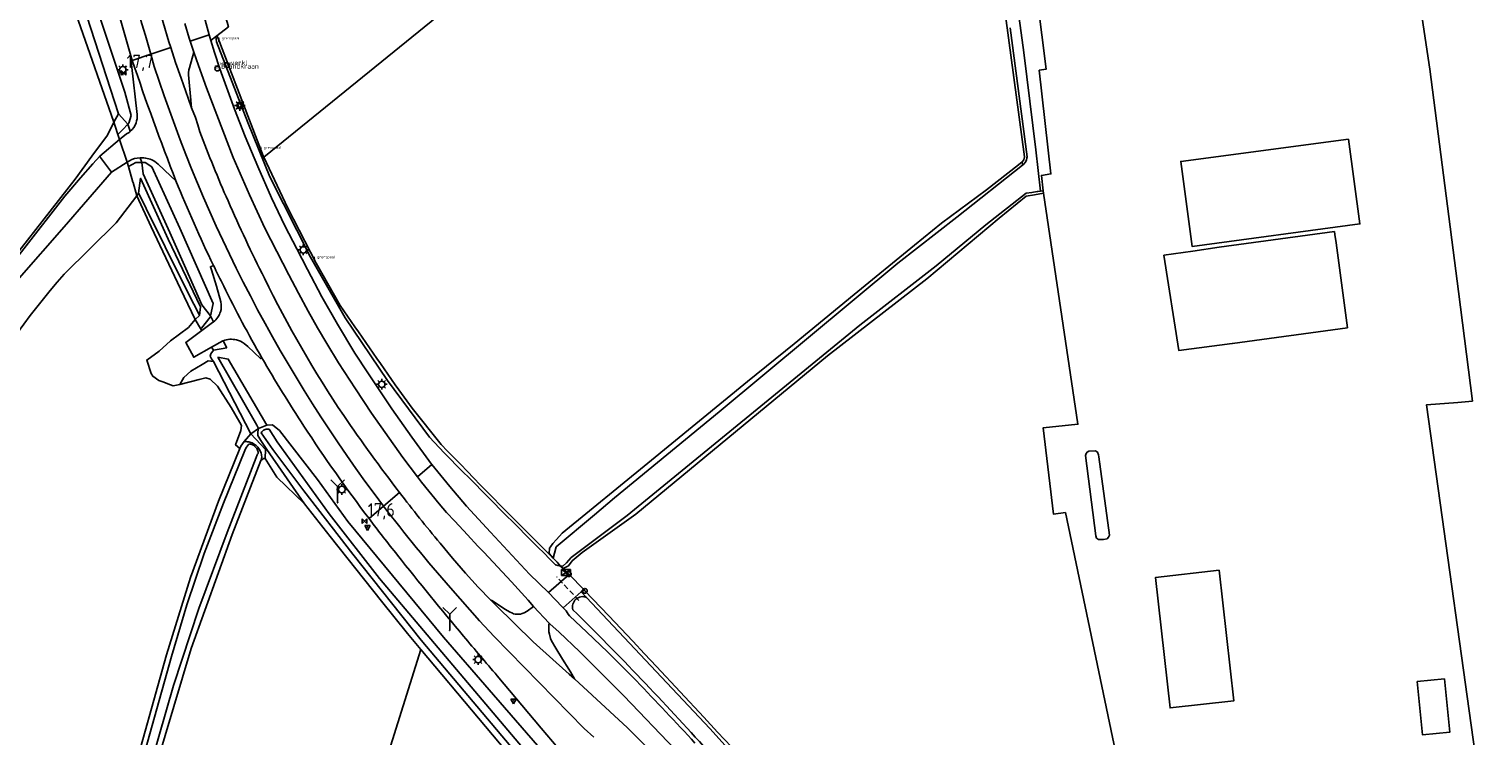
# Model space of a CAD drawing. Header units: metres. Extents: x 121613 to 124518, y 449573 to 453879.
# Tile 23 of 71: x 123467 to 123739, y 451074 to 451207. Entities that reach past the tile are written whole.
import ezdxf

# ---------------------------------------------------------------- set-up
doc = ezdxf.new("R2010")
doc.units = ezdxf.units.M
doc.header["$LTSCALE"] = 4
doc.linetypes.add('STIPPELFIJN', pattern=[0.375, 0.25, -0.125])
doc.layers.get('0').update_dxf_attribs({"linetype": 'CONTINUOUS'})
for name, color, linetype in [('G_BTD', 3, 'CONTINUOUS'), ('G_OTD', 32, 'CONTINUOUS'), ('G_OWG', 6, 'CONTINUOUS'), ('G_OWT', 6, 'CONTINUOUS'), ('G_WGD', 7, 'CONTINUOUS'), ('G_WTD', 5, 'CONTINUOUS'), ('LKWDUP', 5, 'CONTINUOUS'), ('PPALHM', 10, 'CONTINUOUS')]:
    doc.layers.add(name, color=color, linetype=linetype)
for name, color, linetype, true_color in [('PBRD', 7, 'CONTINUOUS', 0xbd2877), ('PKST', 7, 'CONTINUOUS', 0xbd2877), ('PPAL', 7, 'CONTINUOUS', 0xbd2877), ('PPUT', 7, 'CONTINUOUS', 0xbd2877)]:
    doc.layers.add(name, color=color, linetype=linetype, true_color=true_color)
doc.styles.add('ISO', font='ISO')
doc.styles.get("Standard").update_dxf_attribs({"font": 'ISO'})

# ---------------------------------------------------------------- blocks, each defined once
blk = doc.blocks.new('kilometerpaal')
at = {"color": 0}
for p, q in [((-0.44, 0.44), (0.44, -0.44)), ((-0.44, -0.44), (-0.44, 0.44)), ((0.44, 0.44), (-0.44, -0.44)), ((0.44, -0.44), (0.44, 0.44))]:
    blk.add_line(p, q, dxfattribs=at)
at = {"color": 0, "style": 'ISO'}
blk.add_attdef('KILOMETERPAAL', (0.59, 0.87), '', height=2.5, dxfattribs=at)
blk = doc.blocks.new('waterleidingput')
at = {"linetype": 'ByBlock', "lineweight": -2}
h = blk.add_hatch(color=0, dxfattribs=at)
h.dxf.hatch_style = 1
edge = h.paths.add_edge_path()
edge.add_spline(control_points=[(0.44, 0), (0.44, 0.04), (0.43, 0.09), (0.36, 0.2), (0.28, 0.26), (0.09, 0.32), (-0.02, 0.33), (-0.22, 0.29), (-0.31, 0.24), (-0.42, 0.12), (-0.44, 0.06), (-0.44, -0.06), (-0.42, -0.12), (-0.33, -0.22), (-0.28, -0.26), (-0.1, -0.33), (0.04, -0.33), (0.27, -0.27), (0.37, -0.2), (0.43, -0.08), (0.44, -0.04), (0.44, 0)], knot_values=[0, 0, 0, 0, 0.380029, 0.380029, 1.118666, 1.118666, 1.857303, 1.857303, 2.59594, 2.59594, 3.13294, 3.13294, 3.66994, 3.66994, 4.20694, 4.20694, 5.079565, 5.079565, 5.952189, 5.952189, 6.283185, 6.283185, 6.283185, 6.283185], degree=3, periodic=0)
edge = h.paths.add_edge_path(flags=16)
edge.add_ellipse((0, 0), major_axis=(0.392, 0), ratio=0.689655, start_angle=0, end_angle=360)
h = blk.add_hatch(color=0, dxfattribs=at)
h.dxf.hatch_style = 1
h.paths.add_polyline_path([(-0.05, -0.09, -0.141608), (-0.09, -0.05), (-0.1, -0.09), (-0.17, 0.17), (-0.22, 0.17), (-0.13, -0.17), (-0.08, -0.17)])
at = {"linetype": 'ByBlock', "lineweight": -2, "true_color": 0x104b6e}
h = blk.add_hatch(color=156, dxfattribs=at)
h.dxf.hatch_style = 1
h.paths.add_polyline_path([(0.1, 0, 1), (-0.1, 0, 1)])
at = {"linetype": 'ByBlock', "lineweight": -2}
h = blk.add_hatch(color=0, dxfattribs=at)
h.dxf.hatch_style = 1
h.paths.add_polyline_path([(0.02, 0.17), (-0.03, 0.17), (-0.05, 0.09, -0.269854), (0.05, 0.09)])
h = blk.add_hatch(color=0, dxfattribs=at)
h.dxf.hatch_style = 1
h.paths.add_polyline_path([(0.23, 0.17), (0.17, 0.17), (0.1, -0.09), (0.09, -0.05, -0.141608), (0.05, -0.09), (0.07, -0.17), (0.12, -0.17)])
at = {"color": 0, "linetype": 'ByBlock', "lineweight": -2}
blk.add_attdef('WATERLEIDINGPUT', (0.5, 0.35), '', height=0.5, dxfattribs=at)
blk = doc.blocks.new('verkeersbord-pl')
at = {"linetype": 'Continuous'}
blk.add_circle((0, 0), 0.03, dxfattribs=at)
blk = doc.blocks.new('grensmarkering')
at = {"linetype": 'ByBlock', "lineweight": -2}
h = blk.add_hatch(color=0, dxfattribs=at)
h.dxf.hatch_style = 1
h.paths.add_polyline_path([(0.09, 0.55, 0.219912), (0.05, 0.61, -0.457379), (0.04, 0.66, 2.245674), (-0.04, 0.66, -0.457379), (-0.05, 0.61, 0.219912), (-0.09, 0.55), (-0.15, 0.04), (-0.18, 0.04), (-0.18, 0.01, 0.018367), (-0.1, 0, -0.954633), (0.1, 0, 0.018367), (0.18, 0.01), (0.18, 0.04), (0.15, 0.04)])
at = {"linetype": 'ByBlock', "lineweight": -2, "true_color": 0x681648}
h = blk.add_hatch(color=219, dxfattribs=at)
h.dxf.hatch_style = 1
h.paths.add_polyline_path([(0.1, 0, 1), (-0.1, 0, 1)])
at = {"linetype": 'ByBlock', "lineweight": -2}
h = blk.add_hatch(color=0, dxfattribs=at)
h.dxf.hatch_style = 1
h.paths.add_polyline_path([(0.18, -0.04, -0.022381), (0.08, -0.06, -0.528879), (-0.08, -0.06, -0.022381), (-0.18, -0.04), (-0.18, -0.13, 0.083333), (0.18, -0.13)])
at = {"color": 0, "linetype": 'ByBlock', "lineweight": -2}
blk.add_attdef('GRENSMARKERING', (0.5, 0.35), '', height=0.5, dxfattribs=at)
blk = doc.blocks.new('brandkraan')
at = {"color": 0}
blk.add_circle((0, 0), 0.45, dxfattribs=at)
at = {"color": 0, "style": 'ISO'}
blk.add_attdef('BRANDKRAAN', (0.7, 0), '', height=0.9, dxfattribs=at)
blk = doc.blocks.new('verkeersbord')
at = {"color": 0}
for p, q in [((0.5, 0.32), (-0.5, 0.32)), ((-0.5, 0.32), (0, -0.6)), ((0, -0.6), (0.5, 0.32))]:
    blk.add_line(p, q, dxfattribs=at)
blk = doc.blocks.new('lichtmast')
at = {"color": 0}
for p, q in [((-0.6, 0), (-1, 0)), ((-0.71, 0.71), (-0.42, 0.42)), ((0, 0.6), (0, 1)), ((0.42, 0.42), (0.71, 0.71)), ((0.6, 0), (1, 0)), ((-0.42, -0.42), (-0.71, -0.71)), ((0, -0.6), (0, -1)), ((0.42, -0.42), (0.71, -0.71))]:
    blk.add_line(p, q, dxfattribs=at)
blk.add_circle((0, 0), 0.6, dxfattribs=at)
blk = doc.blocks.new('wegwijzer')
at = {"color": 0}
for q in [(-0.424, 1.424), (0.424, 1.424), (0, 0)]:
    blk.add_line((0, 1), q, dxfattribs=at)
blk = doc.blocks.new('verklikker')
at = {"color": 0}
blk.add_circle((0, 0), 0.45, dxfattribs=at)
at = {"color": 0, "style": 'ISO'}
blk.add_attdef('VERKLIKKER', (0.7, 0), '', height=0.9, dxfattribs=at)
blk = doc.blocks.new('verkeersteller')
at = {"color": 0}
blk.add_circle((0, 0), 0.45, dxfattribs=at)
blk = doc.blocks.new('schk.dwg')
for p, q in [((0.86, 0.56), (-0.86, 0.56)), ((-0.86, 0.56), (-0.86, -0.56)), ((0.86, -0.56), (0.86, 0.56)), ((-0.86, -0.56), (0.86, -0.56))]:
    blk.add_line(p, q)
at = {"linetype": 'Continuous'}
for p, q in [((-0.86, 0.56), (0.86, -0.56)), ((-0.86, -0.56), (0.86, 0.56))]:
    blk.add_line(p, q, dxfattribs=at)

msp = doc.modelspace()

# ---------------------------------------------------------------- linework, layer by layer
at = {"layer": 'G_BTD', "linetype": 'Continuous', "transparency": 33554687}
for points in [[(123652.959, 451181.629), (123652.968, 451181.636), (123653.298, 451182.052), (123653.426, 451182.606), (123638.418, 451294.096)], [(123482.841, 451189.052), (123481.688, 451186.652), (123478.764, 451182.72), (123475.615, 451178.378), (123459.258, 451157.545), (123456.15, 451154.291), (123454.3, 451152.808), (123451.475, 451151.082), (123449.89, 451150.573), (123447.592, 451150.492), (123445.76, 451150.991)], [(123482.841, 451189.052), (123483.099, 451188.306)], [(123483.613, 451186.779), (123483.099, 451188.306)], [(123486.442, 451177.841), (123485.623, 451180.811)], [(123510.949, 451182.538), (123515.483, 451172.957), (123520.789, 451162.651), (123525.273, 451154.742)], [(123486.442, 451177.841), (123486.465, 451177.759), (123487.18, 451175.281)], [(123473.577, 451160.637), (123483.333, 451170.232), (123487.18, 451175.281)], [(123498.123, 451152.117), (123496.825, 451150.645), (123493.46, 451148.121), (123491.356, 451146.228), (123489.043, 451144.545), (123489.884, 451142.021), (123490.171, 451141.499), (123491.271, 451140.708), (123492.205, 451140.369), (123492.671, 451140.2), (123493.472, 451139.91), (123493.969, 451139.729), (123495.216, 451139.931)], [(123499.116, 451150.438), (123498.123, 451152.117)], [(123495.216, 451139.931), (123495.989, 451141.298), (123497.292, 451142.437), (123499.405, 451143.714), (123500.525, 451144.391), (123501.562, 451144.24)], [(123495.216, 451139.931), (123498.868, 451140.903), (123500.116, 451141.235), (123500.899, 451140.933), (123502.313, 451139.666), (123504.816, 451135.659), (123506.476, 451132.859), (123506.76, 451132.273), (123506.663, 451131.337), (123505.672, 451128.631), (123506.48, 451128)], [(123544.167, 451128.729), (123538.723, 451135.54), (123536.257, 451138.94)], [(123507.25, 451129.26), (123508.551, 451130.73)], [(123508.551, 451130.73), (123511.246, 451127.773), (123511.221, 451126.103)], [(123510.393, 451125.725), (123510.747, 451125.992), (123510.924, 451126.082), (123511.221, 451126.103)], [(123518.571, 451117.603), (123513.377, 451122.577), (123511.221, 451126.103)], [(123563.828, 451108.745), (123565.133, 451107.429)], [(123570.857, 451101.551), (123571.084, 451101.312), (123575.577, 451096.621), (123580.049, 451091.909), (123582.276, 451089.546), (123584.499, 451087.176), (123588.927, 451082.423), (123593.333, 451077.65), (123595.933, 451074.881), (123598.513, 451072.092), (123601.072, 451069.285), (123603.459, 451066.626)]]:
    msp.add_lwpolyline(points, dxfattribs=at)
for points in [[(123444.012, 451104.425, -0.1202065), (123473.577, 451160.637)], [(123536.257, 451138.94, -0.0027671), (123525.273, 451154.742)], [(123563.828, 451108.745, -0.0043136), (123544.167, 451128.729)]]:
    msp.add_lwpolyline(points, format="xyb", dxfattribs=at)
at = {"layer": 'G_OTD', "linetype": 'Continuous', "transparency": 33554687}
for points in [[(123646.172, 451288.587), (123657.471, 451198.982), (123656.179, 451198.816), (123658.376, 451179.389), (123656.571, 451179.121), (123656.92, 451176.24)], [(123581.582, 451239.811), (123510.949, 451182.538)], [(123705.579, 451029.63), (123711.019, 451032.601), (123721.621, 451038.43), (123735.981, 451046.326), (123738.318, 451052.395), (123739.188, 451056.24), (123739.266, 451060.496), (123728.687, 451136.134), (123734.591, 451136.595), (123737.288, 451136.846), (123734.67, 451157.36), (123729.3, 451199.01), (123723.7, 451236.48)], [(123502.145, 451205.242), (123502.369, 451204.956), (123510.831, 451182.786)], [(123714.118, 451185.917), (123716.241, 451170.037), (123684.819, 451165.785), (123682.69, 451181.72), (123714.118, 451185.917)], [(123445.292, 451150.393), (123449.551, 451149.692), (123451.775, 451150.163), (123454.363, 451151.689), (123456.538, 451153.738), (123458.266, 451155.491), (123473.696, 451175.195), (123476.626, 451178.682), (123478.94, 451181.272), (123480.239, 451182.719)], [(123510.949, 451182.538), (123510.831, 451182.786)], [(123482.443, 451179.693), (123473.546, 451169.493), (123465.142, 451159.858), (123453.533, 451143.825), (123449.298, 451137.215)], [(123681.732, 451018.004), (123680.471, 451024.076), (123674.457, 451053.023), (123673.85, 451055.945), (123673.208, 451059.034), (123670.952, 451068.566), (123670.446, 451071.218), (123661.092, 451115.969), (123658.824, 451115.699), (123656.905, 451131.841), (123663.412, 451132.519), (123656.98, 451175.812)], [(123679.539, 451164.148), (123684.93, 451164.948), (123689.895, 451165.684), (123711.464, 451168.603), (123711.54, 451168.044), (123711.752, 451166.472), (123713.903, 451150.578), (123692.384, 451147.667), (123692.334, 451147.66), (123682.321, 451146.298), (123679.539, 451164.148)], [(123667.271, 451110.956), (123666.923, 451111.213), (123666.76, 451111.614), (123664.846, 451126.646), (123664.966, 451127.023), (123665.147, 451127.295), (123665.467, 451127.468), (123666.732, 451127.568), (123667.103, 451127.317), (123667.265, 451126.797), (123667.329, 451126.426), (123669.336, 451111.742), (123669.288, 451111.644), (123669.15, 451111.35), (123668.876, 451111.031), (123668.193, 451110.911), (123667.271, 451110.956)], [(123689.897, 451105.162), (123692.643, 451080.734), (123680.677, 451079.39), (123677.926, 451103.818), (123689.897, 451105.162)], [(123525.429, 451042.747), (123540.386, 451090.335)], [(123732.101, 451084.839), (123733.087, 451074.868), (123727.942, 451074.359), (123726.956, 451084.33), (123732.101, 451084.839)]]:
    msp.add_lwpolyline(points, dxfattribs=at)
at = {"layer": 'G_OWG', "linetype": 'Continuous', "transparency": 33554687}
for points in [[(123501.964, 451205.101), (123502.111, 451204.155)], [(123502.111, 451204.155), (123507.979, 451189.013), (123512.111, 451178.847), (123519.713, 451163.772), (123526.19, 451152.472)], [(123485.488, 451188.692), (123484.58, 451187.724), (123483.613, 451186.779)], [(123485.488, 451188.692), (123485.955, 451187.366)], [(123483.921, 451185.864), (123483.613, 451186.779)], [(123485.623, 451180.811), (123485.362, 451181.586)], [(123488.1, 451181.547), (123487.011, 451181.533), (123485.623, 451180.811)], [(123487.776, 451182.414), (123488.1, 451181.547)], [(123488.1, 451181.547), (123488.743, 451181.555), (123489.958, 451180.721), (123495.209, 451169.229), (123501.453, 451155.128), (123500.975, 451152.788)], [(123488.1, 451181.547), (123488.369, 451179.386), (123490.877, 451173.897), (123493.385, 451168.408), (123496.375, 451161.655), (123499.366, 451154.902), (123500.975, 451152.788)], [(123487.507, 451175.768), (123487.873, 451178.565), (123493.03, 451167.144), (123499.1, 451154.514), (123498.919, 451152.859)], [(123487.18, 451175.281), (123487.507, 451175.768)], [(123487.18, 451175.281), (123489.874, 451169.47), (123492.595, 451163.672), (123495.345, 451157.888), (123498.123, 451152.117)], [(123501.523, 451162.271), (123500.971, 451162.008), (123501.149, 451161.445), (123502.09, 451158.346), (123502.926, 451155.416)], [(123498.919, 451152.859), (123498.123, 451152.117)], [(123500.975, 451152.788), (123500.932, 451152.579), (123499.258, 451150.534), (123499.116, 451150.438)], [(123499.324, 451150.086), (123499.116, 451150.438)], [(123501.541, 451151.701), (123501.068, 451151.391), (123499.324, 451150.086)], [(123501.541, 451151.701), (123500.975, 451152.788)], [(123544.744, 451127.181), (123542.015, 451130.122), (123534.145, 451140.721), (123526.19, 451152.472)], [(123499.324, 451150.086), (123496.33, 451147.847), (123497.826, 451145.076), (123501.173, 451146.958)], [(123501.173, 451146.958), (123503.262, 451148.132), (123503.344, 451148.163)], [(123504.051, 451146.842), (123503.344, 451148.163)], [(123510.603, 451144.922), (123510.361, 451144.82), (123507.941, 451147.091), (123507.262, 451147.663)], [(123501.562, 451144.24), (123501.171, 451144.75), (123500.902, 451145.294), (123501.017, 451145.696), (123501.525, 451146.362)], [(123501.173, 451146.958), (123501.525, 451146.362)], [(123504.051, 451146.842), (123501.525, 451146.362)], [(123509.643, 451132.359), (123502.361, 451145.07)], [(123502.361, 451145.07), (123504.311, 451144.714), (123511.497, 451132.369)], [(123501.562, 451144.24), (123508.551, 451130.73)], [(123508.551, 451130.73), (123509.97, 451131.738)], [(123509.97, 451131.738), (123509.643, 451132.359)], [(123563.447, 451108.345), (123564.48, 451107.306)], [(123564.48, 451107.306), (123565.584, 451106.195)], [(123565.584, 451106.195), (123566.038, 451106.069), (123566.515, 451105.965)], [(123567.03, 451105.523), (123568.138, 451104.405)], [(123571.385, 451100.094), (123570.394, 451101.135)], [(123618.553, 451048.466), (123609.304, 451059.098), (123594.5, 451075.528), (123571.385, 451100.094)]]:
    msp.add_lwpolyline(points, dxfattribs=at)
for points in [[(123487.507, 451175.768, 0.0020092), (123498.919, 451152.859)], [(123502.84, 451153.577, -0.1564623), (123501.541, 451151.701)], [(123502.926, 451155.416, -0.1250235), (123502.84, 451153.577)], [(123503.344, 451148.163, -0.1477925), (123505.831, 451148.303)], [(123505.831, 451148.303, -0.0917131), (123507.262, 451147.663)], [(123563.447, 451108.345, -0.0023713), (123544.744, 451127.181)], [(123571.385, 451100.094, 0.6237373), (123568.831, 451097.795)], [(123568.831, 451097.795, -0.014919), (123594.056, 451071.398)]]:
    msp.add_lwpolyline(points, format="xyb", dxfattribs=at)
at = {"layer": 'G_OWT', "linetype": 'Continuous', "transparency": 33554687}
for points in [[(123482.841, 451189.052), (123476.218, 451208.207), (123473.606, 451218.539), (123470.096, 451234.251)], [(123482.841, 451189.052), (123483.773, 451190.642)], [(123565.133, 451107.429), (123564.424, 451108.343), (123564.478, 451109.327), (123564.624, 451109.55), (123565.063, 451110.216), (123565.75, 451110.96), (123566.844, 451112.145), (123582.855, 451125.221), (123601.562, 451140.499), (123610.262, 451147.605), (123621.538, 451156.813), (123632.813, 451166.022), (123637.876, 451170.157), (123646.295, 451176.419), (123652.268, 451181.112), (123652.959, 451181.629)], [(123652.959, 451181.629), (123653.04, 451181.01)], [(123655.264, 451175.47), (123653.725, 451175.226), (123648.67, 451171.1), (123635.107, 451159.716), (123616.494, 451145.354), (123580.649, 451115.672), (123570.58, 451108.498), (123568.727, 451106.942), (123568.015, 451106.007), (123567.03, 451105.523)], [(123656.98, 451175.812), (123655.264, 451175.47)], [(123656.92, 451176.24), (123656.43, 451176.169)], [(123656.98, 451175.812), (123656.92, 451176.24)], [(123509.97, 451131.738), (123509.837, 451131.073), (123509.837, 451130.437), (123510.375, 451129.504), (123511.545, 451127.808), (123518.571, 451117.603)], [(123509.97, 451131.738), (123511.497, 451132.369)], [(123511.497, 451132.369), (123512.608, 451132.424), (123513.92, 451131.321), (123520.984, 451122.155), (123526.668, 451114.325), (123544.633, 451092.642), (123553.171, 451082.784), (123576.633, 451055.739), (123582.385, 451048.506)], [(123506.48, 451128), (123506.68, 451128.44), (123506.94, 451128.86), (123507.25, 451129.26)], [(123510.393, 451125.725), (123510.5, 451126), (123510.55, 451126.2), (123510.564, 451126.237), (123510.558, 451126.43), (123510.536, 451126.649), (123510.497, 451126.866), (123510.444, 451127.08), (123510.374, 451127.29), (123510.29, 451127.493), (123510.192, 451127.69), (123510.079, 451127.88), (123509.953, 451128.061), (123509.814, 451128.232), (123509.663, 451128.393), (123509.501, 451128.542), (123509.328, 451128.679), (123509.146, 451128.804), (123508.955, 451128.915), (123508.757, 451129.011), (123508.552, 451129.093), (123508.342, 451129.16), (123508.128, 451129.212), (123507.91, 451129.248), (123507.691, 451129.268), (123507.47, 451129.272), (123507.25, 451129.26)], [(123485.92, 451064.97), (123492.73, 451089.32), (123497.2, 451103.85), (123502.48, 451118.11), (123506.48, 451128)], [(123510.393, 451125.725), (123505.02, 451111.89), (123497.32, 451090.53), (123490.83, 451068.79)], [(123518.571, 451117.603), (123523.362, 451111.518), (123528.173, 451105.449), (123533.003, 451099.395), (123537.853, 451093.356), (123540.386, 451090.335)], [(123567.03, 451105.523), (123566.515, 451105.965)], [(123579.103, 451044.785), (123576.346, 451047.597), (123561.953, 451064.608), (123540.386, 451090.335)]]:
    msp.add_lwpolyline(points, dxfattribs=at)
at = {"layer": 'G_WGD', "linetype": 'Continuous', "transparency": 33554687}
for points in [[(123488.784, 451205.279, -0.0693085), (123477.504, 451278.606)], [(123479.076, 451228.696, 0.0215212), (123486.33, 451200.632)], [(123486.33, 451200.632, 0.0126758), (123494.509, 451178.067)], [(123533.39, 451117.192, -0.0847533), (123490.452, 451199.533)], [(123485.955, 451187.366, 0.1268618), (123487.026, 451188.941)], [(123487.026, 451188.941, 0.1042737), (123487.241, 451190.501)], [(123485.955, 451187.366, -0.0253702), (123485.716, 451187.172)], [(123504.257, 451174.336, -0.0119795), (123498.957, 451187.273)], [(123487.776, 451182.414, 0.1083621), (123485.793, 451181.865)], [(123488.19, 451182.419, 0.021736), (123487.776, 451182.414)], [(123490.527, 451181.727, 0.1288556), (123488.19, 451182.419)], [(123494.509, 451178.067, 0.0170486), (123501.523, 451162.271)], [(123511.066, 451159.881, -0.0136938), (123504.257, 451174.336)], [(123501.523, 451162.271, 0.0112518), (123503.441, 451158.386)], [(123525.94, 451134.133, -0.0348302), (123511.066, 451159.881)], [(123503.441, 451158.386, 0.0160767), (123510.603, 451144.922)], [(123510.603, 451144.922, 0.0158021), (123518.47, 451132.166)], [(123536.358, 451119.753, -0.0139752), (123525.94, 451134.133)], [(123518.47, 451132.166, 0.0174909), (123530.661, 451114.838)], [(123543.96, 451110.242, -0.0096456), (123536.358, 451119.753)], [(123545.911, 451101.884, -0.0179346), (123533.39, 451117.192)], [(123530.661, 451114.838, 0.0070591), (123535.995, 451108)], [(123548.374, 451092.819, -0.0069216), (123535.995, 451108)], [(123548.374, 451092.819, 0.0033647), (123554.661, 451085.428)], [(123591.706, 451072.819, 0.0046014), (123580.728, 451084.449)]]:
    msp.add_lwpolyline(points, format="xyb", dxfattribs=at)
for points in [[(123493.523, 451203.044), (123493.163, 451204.154), (123492.097, 451207.734), (123491.225, 451210.773), (123490.642, 451212.712)], [(123503.19, 451210.801), (123504.313, 451206.94), (123502.145, 451205.242)], [(123497.133, 451204.255), (123496.955, 451204.791), (123496.15, 451207.566)], [(123500.721, 451205.458), (123499.945, 451208.198), (123499.831, 451208.412)], [(123489.795, 451201.794), (123488.784, 451205.279)], [(123500.721, 451205.458), (123497.133, 451204.255)], [(123501.032, 451204.371), (123500.721, 451205.458)], [(123501.032, 451204.371), (123501.964, 451205.101)], [(123502.145, 451205.242), (123501.964, 451205.101)], [(123489.795, 451201.794), (123493.523, 451203.044)], [(123493.523, 451203.044), (123494.428, 451200.254), (123495.472, 451197.328), (123496.789, 451193.587), (123497.426, 451191.781)], [(123497.829, 451202.172), (123497.01, 451199.263), (123496.918, 451198.867), (123496.858, 451198.345), (123496.858, 451197.975), (123496.925, 451197.261), (123497.241, 451193.916), (123497.426, 451191.781)], [(123497.133, 451204.255), (123497.829, 451202.172)], [(123497.829, 451202.172), (123498.738, 451199.718), (123500.195, 451195.503), (123505.235, 451182.495), (123508.285, 451175.452), (123511.147, 451169.233), (123515.618, 451160.469), (123517.421, 451157.041), (123519.232, 451153.718), (123520.995, 451150.591), (123522.738, 451147.623), (123524.944, 451144.028), (123528.135, 451139.174), (123531.139, 451134.566), (123536.984, 451126.272), (123539.737, 451122.668)], [(123542.411, 451124.976), (123542.374, 451125.021), (123538.67, 451130.094), (123534.927, 451135.415), (123530.424, 451142.149), (123528.02, 451145.839), (123524.75, 451151.23), (123521.804, 451156.4), (123519.123, 451161.501), (123517.112, 451165.365), (123514.893, 451169.691), (123512.423, 451174.928), (123509.815, 451180.798), (123507.476, 451186.418), (123505.456, 451191.508), (123502.724, 451199.083), (123501.696, 451202.129), (123501.032, 451204.371)], [(123486.33, 451200.632), (123486.05, 451200.514), (123486.146, 451199.904), (123487.241, 451190.501)], [(123486.33, 451200.632), (123489.795, 451201.794)], [(123490.452, 451199.533), (123489.795, 451201.794)], [(123498.957, 451187.273), (123498.624, 451188.567), (123498.131, 451189.944), (123497.426, 451191.781)], [(123480.239, 451182.719), (123483.921, 451185.864)], [(123483.921, 451185.864), (123485.238, 451186.867), (123485.716, 451187.172)], [(123483.921, 451185.864), (123485.362, 451181.586)], [(123480.239, 451182.719), (123480.393, 451182.495), (123482.443, 451179.693)], [(123485.362, 451181.586), (123482.443, 451179.693)], [(123485.793, 451181.865), (123485.362, 451181.586)], [(123494.509, 451178.067), (123493.505, 451179.011), (123491.19, 451181.244), (123490.527, 451181.727)], [(123539.737, 451122.668), (123542.411, 451124.976)], [(123564.271, 451101.001), (123560.721, 451104.439), (123553.436, 451112.329), (123548.906, 451117.167), (123545.792, 451120.83), (123542.411, 451124.976)], [(123539.737, 451122.668), (123540.496, 451121.675), (123543.811, 451117.606), (123545.181, 451116.01), (123546.725, 451114.363), (123549.094, 451111.78), (123551.055, 451109.693), (123552.162, 451108.545), (123557.332, 451103.007), (123560.436, 451099.603), (123561.433, 451098.4)], [(123533.39, 451117.192), (123536.358, 451119.753)], [(123530.661, 451114.838), (123533.39, 451117.192)], [(123553.471, 451099.549), (123551.121, 451102.02), (123548.741, 451104.632), (123546.302, 451107.431), (123543.96, 451110.242)], [(123564.271, 451101.001), (123568.138, 451104.405)], [(123568.138, 451104.405), (123570.857, 451101.551)], [(123551.353, 451095.697), (123545.911, 451101.884)], [(123570.857, 451101.551), (123570.394, 451101.135)], [(123554.4, 451098.64), (123553.471, 451099.549)], [(123561.433, 451098.4), (123560.279, 451097.494), (123559.7, 451097.196), (123559.345, 451097.049), (123559.029, 451096.948), (123558.814, 451096.925), (123558.448, 451096.925), (123558.042, 451096.958), (123557.717, 451097.031), (123557.515, 451097.113), (123556.946, 451097.363), (123556.189, 451097.825), (123553.643, 451099.482), (123553.471, 451099.549)], [(123554.4, 451098.64), (123561.423, 451091.777), (123568.121, 451085.745), (123569.165, 451084.816)], [(123567.038, 451098.119), (123566.836, 451098.317), (123564.271, 451101.001)], [(123567.038, 451098.119), (123570.394, 451101.135)], [(123561.433, 451098.4), (123564.418, 451095.285)], [(123580.728, 451084.449), (123575.321, 451089.909), (123571.468, 451093.561), (123568.193, 451096.661), (123567.929, 451096.959), (123567.751, 451097.283), (123567.573, 451097.593), (123567.038, 451098.119)], [(123572.747, 451073.951), (123570.981, 451075.575), (123554.123, 451092.787), (123551.353, 451095.697)], [(123564.418, 451095.285), (123564.351, 451094.984), (123564.335, 451094.76), (123564.319, 451094.564), (123564.338, 451094.228), (123564.356, 451093.666), (123564.431, 451093.189), (123564.674, 451092.385), (123564.824, 451091.964), (123565.618, 451090.598), (123566.889, 451088.531), (123568.048, 451086.632), (123568.403, 451086.183), (123569.165, 451084.816)], [(123564.418, 451095.285), (123564.549, 451095.148), (123566.251, 451093.602), (123570.055, 451089.934), (123573.191, 451086.84), (123574.985, 451085.045), (123578.309, 451081.729), (123579.801, 451080.154), (123586.634, 451073.039), (123590.081, 451069.503), (123592.854, 451066.39), (123599.583, 451058.932), (123603.668, 451054.205), (123610.548, 451046.107), (123612.846, 451043.16)], [(123554.661, 451085.428), (123562.904, 451075.63), (123573.479, 451063.115)], [(123569.165, 451084.816), (123579.063, 451075.641), (123587.647, 451067.037)]]:
    msp.add_lwpolyline(points, dxfattribs=at)
at = {"layer": 'G_WTD', "linetype": 'Continuous', "transparency": 33554687}
for points in [[(123468.947, 451299.247), (123468.905, 451297.121), (123468.761, 451295.513), (123468.766, 451283.854), (123468.705, 451272.197), (123468.821, 451266.104), (123469.271, 451257.375), (123470.166, 451246.474), (123470.842, 451240.804), (123471.53, 451236.228), (123472.369, 451231.682), (123474.093, 451223.9), (123475.705, 451216.887), (123477.84, 451208.916), (123483.773, 451190.642)], [(123656.43, 451176.169), (123655.548, 451183.876), (123653.266, 451202.113), (123641, 451292.56)], [(123480.334, 451208.525), (123484.92, 451194.716), (123486.113, 451190.313), (123485.649, 451188.864), (123485.488, 451188.692)], [(123650.709, 451206.752), (123653.898, 451182.588), (123653.874, 451182.414), (123653.809, 451181.939), (123653.548, 451181.503), (123653.079, 451181.041), (123653.04, 451181.01)], [(123485.488, 451188.692), (123483.773, 451190.642)], [(123565.133, 451107.429), (123565.377, 451108.354), (123565.689, 451109.539), (123572.886, 451115.582), (123576.656, 451118.747), (123596.211, 451134.844), (123629.711, 451162.67), (123640.716, 451171.322), (123653.04, 451181.01)], [(123653.721, 451175.777), (123646.172, 451169.835), (123636.888, 451162.163), (123622.589, 451151.06), (123579.003, 451115.439), (123568.509, 451107.548), (123567.639, 451106.565), (123567.021, 451106.022), (123566.515, 451105.965)], [(123656.43, 451176.169), (123655.912, 451176.094), (123655.814, 451176.08), (123654.772, 451175.929), (123653.721, 451175.777)], [(123580.613, 451046.957), (123580.425, 451046.811), (123580.414, 451046.803), (123579.725, 451046.268), (123570.7, 451056.495), (123558.912, 451070.185), (123540.445, 451092.1), (123527.607, 451108.173), (123518.445, 451120.031), (123512.64, 451127.762), (123510.459, 451130.878), (123510.578, 451131.1), (123510.897, 451131.415), (123511.426, 451131.565), (123511.942, 451131.605)], [(123511.942, 451131.605), (123513.453, 451129.238), (123523.165, 451115.725), (123532.648, 451103.605), (123562.127, 451068.747)], [(123486.89, 451064.72), (123493.69, 451089.04), (123496.57, 451098.73), (123499.81, 451108.3), (123503.41, 451117.75), (123507.39, 451127.6), (123507.53, 451127.91), (123507.7, 451128.2), (123507.89, 451128.47), (123508.1, 451128.73), (123508.202, 451128.832), (123508.374, 451128.81), (123508.543, 451128.773), (123508.708, 451128.72), (123508.867, 451128.652), (123509.019, 451128.57), (123509.164, 451128.474), (123509.299, 451128.365), (123509.423, 451128.245), (123509.535, 451128.113), (123509.635, 451127.972), (123509.721, 451127.821), (123509.794, 451127.664), (123509.851, 451127.501), (123509.893, 451127.333), (123509.919, 451127.161), (123509.924, 451127.11), (123509.87, 451127.04), (123509.78, 451126.9), (123509.7, 451126.76), (123509.64, 451126.61), (123509.59, 451126.45), (123509.55, 451126.29), (123504.09, 451112.24), (123498.81, 451098.02), (123494.07, 451083.62), (123489.87, 451069.05)], [(123565.133, 451107.429), (123565.899, 451106.66)], [(123566.515, 451105.965), (123565.899, 451106.66)]]:
    msp.add_lwpolyline(points, dxfattribs=at)
at = {"layer": 'LKWDUP', "linetype": 'STIPPELFIJN', "lineweight": -3, "transparency": 33554687}
msp.add_lwpolyline([(123569.977, 451099.518), (123565.807, 451103.931)], dxfattribs=at)

# ---------------------------------------------------------------- block references
at = {"layer": 'PBRD', "transparency": 33554687}
msp.add_blockref('verklikker', (123504.059, 451199.769), dxfattribs=at).add_auto_attribs({'VERKLIKKER': 'verkl '})
for p in [(123506.492, 451192.21), (123530.382, 451113.244), (123557.69, 451080.736)]:
    msp.add_blockref('verkeersbord', p, dxfattribs=at)
at = {"layer": 'PBRD', "transparency": 33554687, "xscale": 3, "yscale": 3, "zscale": 3}
for p in [(123524.776, 451117.841), (123545.765, 451093.936)]:
    msp.add_blockref('wegwijzer', p, dxfattribs=at)
at = {"layer": 'PKST', "transparency": 33554687}
msp.add_blockref('schk.dwg', (123567.544, 451104.779), dxfattribs=at)
at = {"layer": 'PPAL', "transparency": 33554687}
for p in [(123502.587, 451204.213), (123510.434, 451183.751), (123520.448, 451163.253)]:
    msp.add_blockref('grensmarkering', p, dxfattribs=at).add_auto_attribs({'GRENSMARKERING': 'grenspaal'})
for name, p in [('lichtmast', (123484.543, 451198.891)), ('lichtmast', (123506.492, 451192.21)), ('lichtmast', (123518.356, 451165.168)), ('lichtmast', (123533.042, 451139.994)), ('lichtmast', (123525.572, 451120.296)), ('verkeersbord-pl', (123524.776, 451117.841)), ('verkeersbord-pl', (123530.382, 451113.244)), ('verkeersteller', (123568.09, 451104.448)), ('verkeersteller', (123571.084, 451101.312)), ('verkeersbord-pl', (123545.765, 451093.936)), ('lichtmast', (123551.084, 451088.443)), ('verkeersbord-pl', (123557.69, 451080.736))]:
    msp.add_blockref(name, p, dxfattribs=at)
at = {"layer": 'PPALHM', "transparency": 33554687}
for p, values in [((123484.67, 451198.346), {'KILOMETERPAAL': '17,7'}), ((123529.825, 451114.374), {'KILOMETERPAAL': '17,6'})]:
    msp.add_blockref('kilometerpaal', p, dxfattribs=at).add_auto_attribs(values)
at = {"layer": 'PPUT', "transparency": 33554687}
for name, p, values in [('waterleidingput', (123502.174, 451199.491), {'WATERLEIDINGPUT': 'WaterLput'}), ('brandkraan', (123502.248, 451199.113), {'BRANDKRAAN': 'Brandkraan'})]:
    msp.add_blockref(name, p, dxfattribs=at).add_auto_attribs(values)

doc.saveas('drawing.dxf')
